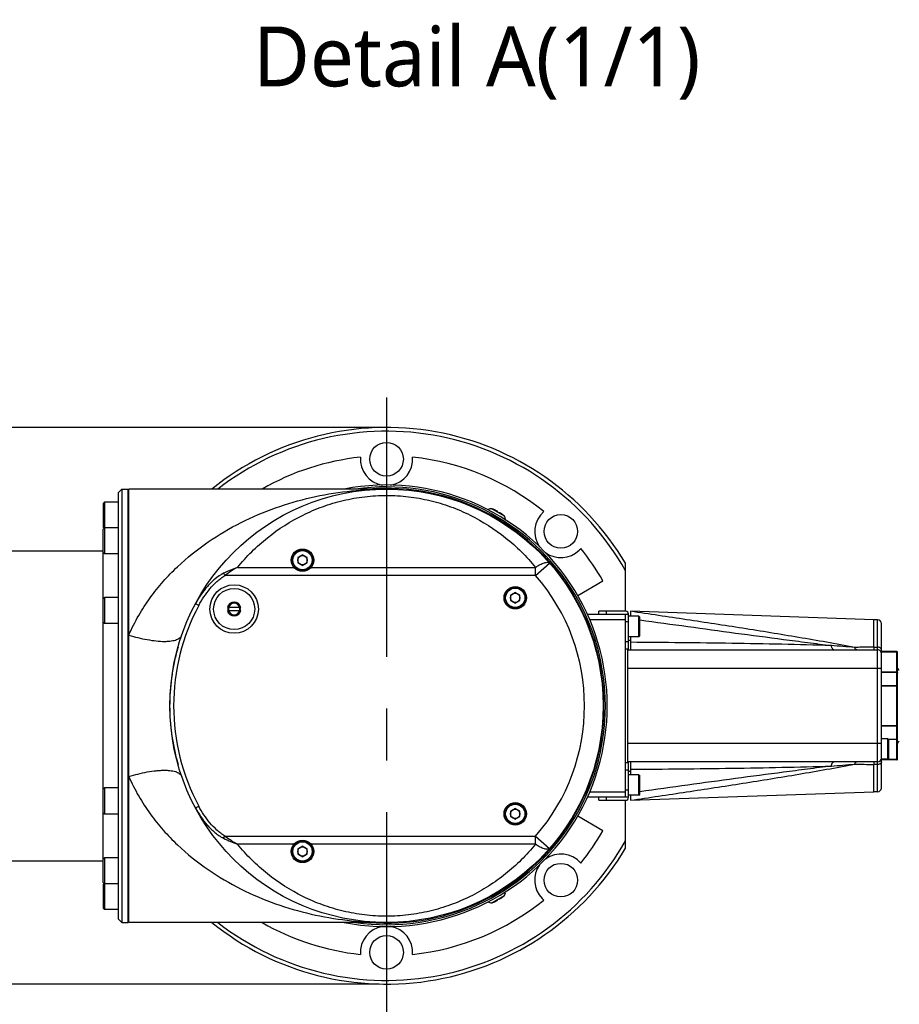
# Model space of a CAD drawing. Header units: millimetres. Extents: x 20 to 4180, y 42 to 2950.
# Tile 30 of 128: x 1380 to 1675, y 1825 to 2155. Entities that reach past the tile are written whole.
import ezdxf

# ---------------------------------------------------------------- set-up
doc = ezdxf.new("R2010")
doc.units = ezdxf.units.MM
doc.header["$LTSCALE"] = 231.275
doc.linetypes.add('CENTER', pattern=[0.6, 0.375, -0.075, 0.075, -0.075])
doc.layers.get('0').update_dxf_attribs({"linetype": 'CONTINUOUS'})
for name, color, linetype in [('BASE_ASM_PBL7', 7, 'CONTINUOUS'), ('DEFAULT_1', 7, 'CENTER'), ('MIDDLE_ASM_PBL18', 7, 'CONTINUOUS'), ('TOP_VIEW_VBL6', 7, 'CONTINUOUS')]:
    doc.layers.add(name, color=color, linetype=linetype)
doc.styles.get("Standard").update_dxf_attribs({"font": 'malgun.ttf'})
doc.dimstyles.new('DIMSTYLE_2', dxfattribs={"dimtxt": 20, "dimasz": 7.5, "dimexe": 1, "dimexo": 0.5, "dimgap": 1, "dimtad": 1, "dimlfac": 0.8, "dimdsep": 46, "dimtxsty": 'Standard', "dimblk": '_FILLED', "dimblk1": '_FILLED', "dimblk2": '_FILLED', "dimcen": 0.09, "dimclrt": 134, "dimazin": 2, "dimtp": 0.5, "dimtm": 0.5, "dimtfac": 1, "dimtofl": 0, "dimtmove": 0, "dimatfit": 3, "dimldrblk": '_FILLED', "dimfxl": 1, "dimtolj": 1, "dimarcsym": 0})

# ---------------------------------------------------------------- blocks, each defined once
blk = doc.blocks.new('_FILLED')
at = {"color": 0, "linetype": 'ByBlock'}
blk.add_solid([(0, 0), (-1, 0.2), (-1, -0.2)], dxfattribs=at)
blk = doc.blocks.new('*D25')
at = {"color": 134, "transparency": 16777216}
for p, q in [((1627.77, 2045.02), (848.72, 2045.02)), ((853.72, 2045.02), (853.72, 1951.9)), ((853.72, 1858.77), (853.72, 1951.9)), ((1627.77, 1858.77), (848.72, 1858.77))]:
    blk.add_line(p, q, dxfattribs=at)
at = {"color": 134, "transparency": 16777216, "xscale": 7.5, "yscale": 7.5, "zscale": 7.5}
for p, rotation in [((853.72, 2045.02), 90), ((853.72, 1858.77), 270)]:
    blk.add_blockref('_FILLED', p, dxfattribs=dict(at, rotation=rotation))
at = {"color": 134, "transparency": 16777216, "insert": (828.72, 1951.9), "char_height": 20, "width": 46, "attachment_point": 2, "rotation": 90, "line_spacing_factor": 0.9}
blk.add_mtext('149', dxfattribs=at)
blk = doc.blocks.new('MIDDLE_ASM_PBL18', base_point=(1489.25, 1951.9))
at = {"layer": 'MIDDLE_ASM_PBL18', "color": 7}
for p, q in [((1275.72, 2024.4), (1310.27, 2024.4)), ((1310.27, 1974.03), (1310.27, 2024.4)), ((1310.52, 2024.4), (1310.52, 1973.04)), ((1310.52, 2024.4), (1312.65, 2024.4)), ((1312.65, 1960.53), (1312.65, 2024.4)), ((1313.9, 2023.15), (1312.65, 2024.4)), ((1313.9, 1880.65), (1313.9, 2023.15)), ((1541.65, 2024.4), (1540.4, 2023.15)), ((1540.4, 2023.15), (1540.4, 1880.65)), ((1541.65, 2024.4), (1543.77, 2024.4)), ((1541.65, 2024.4), (1541.65, 1879.4)), ((1543.77, 1879.4), (1543.77, 2024.4)), ((1630.27, 2024.4), (1544.02, 2024.4)), ((1544.02, 1879.4), (1544.02, 2024.4)), ((1629.22, 2024.39), (1629.24, 2024.39)), ((1629.22, 2024.39), (1629.24, 2024.39)), ((1310.27, 2021.9), (1310.52, 2021.9)), ((1313.9, 2020.02), (1318.46, 2020.02)), ((1318.46, 2002.73), (1318.46, 2020.02)), ((1318.9, 2019.59), (1318.46, 2020.02)), ((1318.9, 2011.71), (1318.9, 2019.59)), ((1535.4, 2019.59), (1535.84, 2020.02)), ((1535.4, 2019.59), (1535.4, 2011.71)), ((1540.4, 2020.02), (1535.84, 2020.02)), ((1535.84, 2020.02), (1535.84, 2002.73)), ((1543.77, 2021.9), (1544.02, 2021.9)), ((1313.9, 2011.48), (1318.46, 2011.48)), ((1318.9, 2011.04), (1318.46, 2011.48)), ((1318.9, 2011.71), (1318.57, 2011.38)), ((1318.9, 1892.75), (1318.9, 2011.04)), ((1535.4, 2011.71), (1535.73, 2011.38)), ((1535.4, 2011.04), (1535.84, 2011.48)), ((1535.4, 1892.75), (1535.4, 2011.04)), ((1540.4, 2011.48), (1535.84, 2011.48)), ((1318.9, 2003.17), (1318.46, 2002.73)), ((1318.9, 2003.77), (1535.4, 2003.77)), ((1535.4, 2003.17), (1535.84, 2002.73)), ((1313.9, 2002.73), (1318.46, 2002.73)), ((1540.4, 2002.73), (1535.84, 2002.73)), ((1602.15, 2002.42), (1600.59, 2001.51)), ((1600.59, 2001.51), (1600.59, 1999.71)), ((1600.59, 1999.71), (1602.15, 1998.81)), ((1603.71, 2001.51), (1602.15, 2002.42)), ((1602.15, 1998.81), (1603.71, 1999.71)), ((1603.71, 1999.71), (1603.71, 2001.51)), ((1580.38, 1998.21), (1599.27, 1998.21)), ((1605.03, 1998.21), (1680.16, 1998.21)), ((1680.16, 1995.49), (1684.87, 1999.6)), ((1680.16, 1995.49), (1680.16, 1998.21)), ((1680.16, 1995.49), (1576.19, 1995.49)), ((1673.36, 1989.86), (1671.8, 1988.96)), ((1674.93, 1988.96), (1673.36, 1989.86)), ((1313.9, 1988.15), (1318.46, 1988.15)), ((1318.46, 1979.4), (1318.46, 1988.15)), ((1318.9, 1987.71), (1318.46, 1988.15)), ((1535.4, 1987.71), (1535.84, 1988.15)), ((1540.4, 1988.15), (1535.84, 1988.15)), ((1535.84, 1988.15), (1535.84, 1979.4)), ((1671.8, 1988.96), (1671.8, 1987.15)), ((1671.8, 1987.15), (1673.36, 1986.25)), ((1673.36, 1986.25), (1674.93, 1987.15)), ((1674.93, 1987.15), (1674.93, 1988.96)), ((1567.43, 1985.48), (1566.33, 1986.07)), ((1581.53, 1984.77), (1577.02, 1984.77)), ((1577.02, 1983.77), (1581.53, 1983.77)), ((1313.9, 1979.4), (1318.46, 1979.4)), ((1318.9, 1979.84), (1318.46, 1979.4)), ((1535.4, 1979.84), (1535.84, 1979.4)), ((1540.4, 1979.4), (1535.84, 1979.4)), ((1313.9, 1956.27), (1318.46, 1956.27)), ((1318.46, 1947.52), (1318.46, 1956.27)), ((1318.9, 1955.84), (1318.46, 1956.27)), ((1313.9, 1947.52), (1318.46, 1947.52)), ((1318.9, 1947.96), (1318.46, 1947.52)), ((1312.65, 1879.4), (1312.65, 1943.27)), ((1310.52, 1930.75), (1310.52, 1879.4)), ((1310.27, 1929.77), (1310.27, 1879.4)), ((1313.9, 1924.4), (1318.46, 1924.4)), ((1318.46, 1915.65), (1318.46, 1924.4)), ((1318.9, 1923.96), (1318.46, 1924.4)), ((1535.4, 1923.96), (1535.84, 1924.4)), ((1540.4, 1924.4), (1535.84, 1924.4)), ((1535.84, 1924.4), (1535.84, 1915.65)), ((1566.33, 1917.73), (1567.43, 1918.32)), ((1673.36, 1917.55), (1671.8, 1916.64)), ((1674.93, 1916.64), (1673.36, 1917.55)), ((1313.9, 1915.65), (1318.46, 1915.65)), ((1318.9, 1916.09), (1318.46, 1915.65)), ((1535.4, 1916.09), (1535.84, 1915.65)), ((1540.4, 1915.65), (1535.84, 1915.65)), ((1671.8, 1916.64), (1671.8, 1914.84)), ((1671.8, 1914.84), (1673.36, 1913.94)), ((1673.36, 1913.94), (1674.93, 1914.84)), ((1674.93, 1914.84), (1674.93, 1916.64)), ((1575.75, 1907.57), (1576.19, 1908.31)), ((1576.19, 1908.31), (1680.16, 1908.31)), ((1680.16, 1908.31), (1684.87, 1904.2)), ((1680.16, 1905.58), (1680.16, 1908.31)), ((1599.27, 1905.58), (1580.38, 1905.58)), ((1602.15, 1904.99), (1600.59, 1904.09)), ((1603.71, 1904.09), (1602.15, 1904.99)), ((1680.16, 1905.58), (1605.03, 1905.58)), ((1313.9, 1901.06), (1318.46, 1901.06)), ((1318.9, 1900.63), (1318.46, 1901.06)), ((1318.46, 1883.77), (1318.46, 1901.06)), ((1535.4, 1900.63), (1535.84, 1901.06)), ((1540.4, 1901.06), (1535.84, 1901.06)), ((1535.84, 1901.06), (1535.84, 1883.77)), ((1600.59, 1904.09), (1600.59, 1902.28)), ((1600.59, 1902.28), (1602.15, 1901.38)), ((1602.15, 1901.38), (1603.71, 1902.28)), ((1603.71, 1902.28), (1603.71, 1904.09)), ((1318.9, 1900.02), (1535.4, 1900.02)), ((1313.9, 1892.31), (1318.46, 1892.31)), ((1318.9, 1892.75), (1318.46, 1892.31)), ((1318.9, 1892.09), (1318.57, 1892.42)), ((1318.9, 1884.21), (1318.9, 1892.09)), ((1535.4, 1892.75), (1535.84, 1892.31)), ((1535.4, 1892.09), (1535.73, 1892.42)), ((1535.4, 1892.09), (1535.4, 1884.21)), ((1540.4, 1892.31), (1535.84, 1892.31)), ((1310.27, 1881.9), (1310.52, 1881.9)), ((1313.9, 1883.77), (1318.46, 1883.77)), ((1318.9, 1884.21), (1318.46, 1883.77)), ((1535.4, 1884.21), (1535.84, 1883.77)), ((1540.4, 1883.77), (1535.84, 1883.77)), ((1543.77, 1881.9), (1544.02, 1881.9)), ((1275.72, 1879.4), (1310.27, 1879.4)), ((1310.52, 1879.4), (1312.65, 1879.4)), ((1313.9, 1880.65), (1312.65, 1879.4)), ((1541.65, 1879.4), (1540.4, 1880.65)), ((1541.65, 1879.4), (1543.77, 1879.4)), ((1630.27, 1879.4), (1544.02, 1879.4))]:
    blk.add_line(p, q, dxfattribs=at)
for centre, radius in [((1630.27, 1951.9), 72.5), ((1602.15, 2000.61), 3.75), ((1602.15, 2000.61), 3.44), ((1602.15, 2000.61), 3.22), ((1602.15, 2000.61), 1.56), ((1579.27, 1984.27), 8.12), ((1579.27, 1984.27), 6.88), ((1673.36, 1988.05), 3.75), ((1673.36, 1988.05), 3.44), ((1673.36, 1988.05), 3.22), ((1673.36, 1988.05), 1.56), ((1673.36, 1915.74), 3.75), ((1673.36, 1915.74), 3.44), ((1673.36, 1915.74), 3.22), ((1673.36, 1915.74), 1.56), ((1602.15, 1903.18), 3.75), ((1602.15, 1903.18), 3.44), ((1602.15, 1903.18), 3.22), ((1602.15, 1903.18), 1.56)]:
    blk.add_circle(centre, radius, dxfattribs=at)
for centre, radius, start, end in [((1236.41, 1837.13), 185.91, 71.0542, 74.7464), ((1601.3, 1961.38), 42.36, 119.5983, 126.371), ((1630.27, 1951.9), 66.25, 318.8565, 41.1435), ((1579.27, 1984.27), 2.31, 12.4869, 167.5131), ((1630.27, 1951.9), 71.25, 151.8799, 208.1201), ((1579.27, 1984.27), 2.31, 192.4869, 347.5131), ((1579.27, 1984.27), 2.12, 166.3898, 193.6102), ((1579.27, 1984.27), 1.94, 14.9552, 165.0448), ((1579.27, 1984.27), 1.88, 164.534, 195.466), ((1579.27, 1984.27), 1.94, 194.9552, 345.0448), ((1579.27, 1984.27), 1.88, 344.534, 15.466), ((1579.27, 1984.27), 2.12, 346.3898, 13.6102), ((1638.03, 1954.15), 80.57, 194.2649, 194.5524), ((1641.17, 1954.97), 83.82, 194.5585, 195.7373), ((1594.43, 1944.84), 41.7, 243.3844, 250.3163), ((1601.47, 1942.68), 42.67, 233.6545, 240.3776), ((1235.2, 2070.62), 190.05, 285.2957, 288.9056)]:
    blk.add_arc(centre, radius, start, end, dxfattribs=at)
for points, knots in [([(1544.02, 1975.57), (1545, 1977.8), (1547.17, 1982.11), (1551.07, 1988.1), (1555.44, 1993.54), (1561.69, 2000.01), (1570.26, 2006.9), (1581.39, 2013.43), (1593, 2018.34), (1604.92, 2021.78), (1617.02, 2023.85), (1625.16, 2024.36), (1629.22, 2024.39)], [0, 0, 0, 0, 0.070629, 0.13949, 0.206689, 0.272398, 0.399998, 0.523806, 0.644933, 0.764236, 0.882397, 1, 1, 1, 1]), ([(1580.38, 1998.21), (1583.37, 2001.85), (1590.11, 2008.53), (1600.12, 2014.92), (1608.84, 2018.65), (1615.76, 2020.72), (1622.96, 2022), (1630.3, 2022.43), (1637.62, 2022), (1644.79, 2020.72), (1651.7, 2018.65), (1660.44, 2014.91), (1670.44, 2008.52), (1677.18, 2001.84), (1680.16, 1998.21)], [0, 0, 0, 0, 0.123588, 0.24686, 0.308877, 0.371999, 0.435909, 0.500226, 0.564525, 0.627838, 0.691009, 0.753282, 0.876579, 1, 1, 1, 1]), ([(1296.77, 2012.97), (1296.29, 2012.75), (1294.36, 2011.91), (1292.38, 2011.17), (1290.89, 2010.7)], [0, 0, 0, 0, 0.253049, 1, 1, 1, 1]), ([(1310.27, 2005.99), (1308.32, 2007.53), (1303.95, 2010.21), (1299.23, 2012.13), (1296.77, 2012.97)], [0, 0, 0, 0, 0.489133, 1, 1, 1, 1]), ([(1680.16, 1998.21), (1680.41, 1998.38), (1680.9, 1998.71), (1681.65, 1999.15), (1682.38, 1999.5), (1683.06, 1999.75), (1683.66, 1999.89), (1684.18, 1999.92), (1684.59, 1999.83), (1684.8, 1999.68), (1684.87, 1999.6)], [0, 0, 0, 0, 0.173115, 0.341767, 0.499602, 0.640752, 0.760667, 0.858262, 0.935606, 1, 1, 1, 1]), ([(1580.38, 1998.21), (1579.99, 1998.07), (1579.21, 1997.77), (1577.65, 1997.14), (1576.5, 1996.61), (1575.75, 1996.23)], [0, 0, 0, 0, 0.248539, 0.498522, 1, 1, 1, 1]), ([(1575.75, 1996.23), (1574.71, 1995.7), (1573.24, 1994.7), (1571.51, 1993.13), (1569.89, 1991.43), (1568.09, 1989.11), (1566.88, 1987.1), (1566.33, 1986.07)], [0, 0, 0, 0, 0.2497, 0.374756, 0.499827, 0.749875, 1, 1, 1, 1]), ([(1567.43, 1985.48), (1567.96, 1986.47), (1569.11, 1988.4), (1571.12, 1991.1), (1573.05, 1993.13), (1574.77, 1994.57), (1575.7, 1995.2), (1576.19, 1995.49)], [0, 0, 0, 0, 0.250136, 0.500056, 0.75006, 0.874594, 1, 1, 1, 1]), ([(1575.75, 1996.23), (1575.78, 1996.18), (1575.92, 1995.93), (1576.07, 1995.68), (1576.19, 1995.49)], [0, 0, 0, 0, 0.216551, 1, 1, 1, 1]), ([(1544.02, 1975.57), (1545.03, 1975.26), (1547.07, 1974.68), (1550.14, 1974.02), (1553.1, 1973.58), (1555.43, 1973.43), (1557.11, 1973.48), (1558.2, 1973.59), (1559.15, 1973.77), (1559.96, 1974.01), (1560.63, 1974.32), (1561.15, 1974.68), (1561.53, 1975.1), (1561.69, 1975.41), (1561.75, 1975.57)], [0, 0, 0, 0, 0.170006, 0.340805, 0.503921, 0.650757, 0.715815, 0.774469, 0.826386, 0.871629, 0.910564, 0.944043, 0.973307, 1, 1, 1, 1]), ([(1560.49, 1971.56), (1560.06, 1970.05), (1559.3, 1967), (1558.14, 1960.83), (1557.48, 1952.97), (1557.9, 1945.1), (1558.87, 1938.88), (1559.55, 1935.82), (1559.94, 1934.3)], [0, 0, 0, 0, 0.124747, 0.2497, 0.499874, 0.750116, 0.875152, 1, 1, 1, 1]), ([(1544.02, 1928.23), (1545.03, 1928.54), (1547.08, 1929.11), (1550.14, 1929.78), (1552.66, 1930.15), (1554.58, 1930.31), (1555.9, 1930.35), (1557.11, 1930.31), (1558.19, 1930.21), (1559.15, 1930.03), (1559.96, 1929.79), (1560.63, 1929.48), (1561.15, 1929.11), (1561.53, 1928.7), (1561.69, 1928.39), (1561.75, 1928.23)], [0, 0, 0, 0, 0.170123, 0.340804, 0.503869, 0.579882, 0.650795, 0.715731, 0.774307, 0.826311, 0.871647, 0.910549, 0.943985, 0.973283, 1, 1, 1, 1]), ([(1544.02, 1928.23), (1545, 1925.99), (1547.17, 1921.69), (1551.07, 1915.69), (1555.44, 1910.25), (1561.69, 1903.78), (1570.26, 1896.89), (1581.39, 1890.37), (1593, 1885.46), (1604.92, 1882.02), (1617.02, 1879.95), (1625.16, 1879.44), (1629.22, 1879.4)], [0, 0, 0, 0, 0.070629, 0.13949, 0.206689, 0.272398, 0.399998, 0.523806, 0.644933, 0.764236, 0.882397, 1, 1, 1, 1]), ([(1566.33, 1917.73), (1566.88, 1916.7), (1568.07, 1914.72), (1570.21, 1911.95), (1572.29, 1909.88), (1574.18, 1908.45), (1575.21, 1907.84), (1575.75, 1907.57)], [0, 0, 0, 0, 0.247609, 0.49461, 0.744633, 0.87176, 1, 1, 1, 1]), ([(1576.19, 1908.31), (1575.7, 1908.6), (1574.76, 1909.23), (1573.04, 1910.68), (1571.11, 1912.71), (1569.1, 1915.41), (1567.96, 1917.33), (1567.43, 1918.32)], [0, 0, 0, 0, 0.12604, 0.252115, 0.50196, 0.750204, 1, 1, 1, 1]), ([(1680.16, 1905.58), (1678.66, 1903.75), (1675.47, 1900.26), (1670.18, 1895.56), (1664.44, 1891.44), (1659.31, 1888.54), (1655.01, 1886.56), (1650.57, 1884.81), (1644.79, 1883.07), (1637.59, 1881.79), (1630.25, 1881.36), (1622.93, 1881.8), (1615.75, 1883.08), (1608.84, 1885.15), (1600.11, 1888.88), (1590.11, 1895.28), (1583.37, 1901.95), (1580.38, 1905.58)], [0, 0, 0, 0, 0.062278, 0.123706, 0.18521, 0.247117, 0.278059, 0.309134, 0.372236, 0.43612, 0.500413, 0.564688, 0.627977, 0.691123, 0.753375, 0.876624, 1, 1, 1, 1]), ([(1684.87, 1904.2), (1684.8, 1904.11), (1684.59, 1903.97), (1684.18, 1903.88), (1683.66, 1903.9), (1683.06, 1904.04), (1682.38, 1904.3), (1681.65, 1904.65), (1680.9, 1905.08), (1680.41, 1905.41), (1680.16, 1905.58)], [0, 0, 0, 0, 0.064394, 0.141739, 0.239333, 0.359248, 0.500399, 0.658233, 0.826885, 1, 1, 1, 1]), ([(1296.77, 1890.83), (1299.23, 1891.67), (1303.96, 1893.58), (1308.33, 1896.26), (1310.27, 1897.81)], [0, 0, 0, 0, 0.510888, 1, 1, 1, 1]), ([(1296.77, 1890.83), (1296.29, 1891.05), (1294.36, 1891.89), (1292.38, 1892.62), (1290.89, 1893.1)], [0, 0, 0, 0, 0.253049, 1, 1, 1, 1])]:
    blk.add_open_spline(points, degree=3, knots=knots, dxfattribs=at)
blk = doc.blocks.new('BASE_ASM_PBL7', base_point=(1331.56, 1951.898))
at = {"layer": 'BASE_ASM_PBL7', "color": 7}
for p, q in [((1665.677, 2017.72), (1665.477, 2017.771)), ((1669.72, 2015.322), (1665.477, 2017.771)), ((1665.677, 2017.72), (1665.671, 2017.709)), ((1667.332, 2017.003), (1667.223, 2016.813)), ((1668.017, 2016.355), (1668.126, 2016.545)), ((1669.568, 2015.459), (1669.575, 2015.47)), ((1694.725, 2003.976), (1695.251, 2004.538)), ((1710.273, 1983.523), (1710.273, 1999.566)), ((1694.248, 1988.834), (1702.695, 1993.71)), ((1710.273, 1983.523), (1701.273, 1983.523)), ((1701.273, 1982.523), (1701.273, 1983.523)), ((1703.773, 1983.523), (1703.773, 1982.523)), ((1711.898, 1983.524), (1711.898, 1981.835)), ((1793.398, 1980.648), (1711.948, 1983.524)), ((1697.562, 1982.523), (1711.273, 1982.523)), ((1697.562, 1982.523), (1697.562, 1982.389)), ((1710.273, 1980.648), (1698.323, 1980.648)), ((1710.273, 1921.273), (1710.273, 1982.523)), ((1711.273, 1980.023), (1710.273, 1980.023)), ((1711.273, 1970.898), (1711.273, 1982.523)), ((1714.711, 1981.835), (1711.273, 1981.835)), ((1714.711, 1981.835), (1715.023, 1981.523)), ((1714.711, 1974.96), (1714.711, 1981.835)), ((1715.023, 1975.273), (1715.023, 1981.523)), ((1794.648, 1980.648), (1793.398, 1980.648)), ((1793.398, 1971.516), (1793.398, 1980.648)), ((1794.648, 1923.148), (1794.648, 1980.648)), ((1795.898, 1924.398), (1795.898, 1979.398)), ((1710.273, 1973.398), (1711.273, 1973.398)), ((1714.711, 1974.96), (1711.273, 1974.96)), ((1711.898, 1973.74), (1711.498, 1973.748)), ((1711.898, 1974.96), (1711.898, 1970.648)), ((1714.711, 1974.96), (1715.023, 1975.273)), ((1711.273, 1970.898), (1710.273, 1970.898)), ((1710.898, 1970.648), (1794.648, 1970.648)), ((1710.898, 1970.648), (1710.898, 1933.148)), ((1793.398, 1971.516), (1794.648, 1971.516)), ((1801.023, 1970.023), (1795.898, 1970.023)), ((1795.898, 1969.98), (1801.023, 1969.98)), ((1801.023, 1969.826), (1795.898, 1969.826)), ((1801.023, 1969.795), (1795.898, 1969.795)), ((1800.145, 1969.98), (1801.148, 1969.989)), ((1801.023, 1933.773), (1801.023, 1969.98)), ((1801.148, 1969.946), (1801.148, 1969.989)), ((1801.273, 1934.023), (1801.273, 1969.773)), ((1795.898, 1964.398), (1710.898, 1964.398)), ((1795.898, 1963.228), (1801.023, 1963.228)), ((1795.898, 1963.167), (1801.023, 1963.167)), ((1801.023, 1958.556), (1795.898, 1958.556)), ((1801.273, 1958.465), (1795.898, 1958.465)), ((1795.898, 1945.331), (1801.273, 1945.331)), ((1795.898, 1945.239), (1801.023, 1945.239)), ((1798.086, 1940.873), (1795.898, 1940.873)), ((1798.086, 1940.873), (1798.398, 1940.56)), ((1798.086, 1933.998), (1798.086, 1940.873)), ((1801.023, 1940.628), (1798.33, 1940.628)), ((1801.023, 1940.567), (1798.391, 1940.567)), ((1798.398, 1934.31), (1798.398, 1940.56)), ((1710.898, 1939.398), (1795.898, 1939.398)), ((1798.086, 1933.998), (1795.898, 1933.998)), ((1795.898, 1933.969), (1801.023, 1933.969)), ((1801.023, 1933.773), (1795.898, 1933.773)), ((1798.086, 1933.998), (1798.398, 1934.31)), ((1798.088, 1934), (1801.023, 1934)), ((1710.273, 1932.898), (1711.273, 1932.898)), ((1794.648, 1933.148), (1710.898, 1933.148)), ((1711.273, 1921.273), (1711.273, 1932.898)), ((1711.898, 1933.148), (1711.898, 1928.835)), ((1794.648, 1932.279), (1793.398, 1932.279)), ((1793.398, 1923.148), (1793.398, 1932.279)), ((1711.273, 1930.398), (1710.273, 1930.398)), ((1714.711, 1928.835), (1711.273, 1928.835)), ((1711.498, 1930.047), (1711.898, 1930.055)), ((1714.711, 1928.835), (1715.023, 1928.523)), ((1714.711, 1921.96), (1714.711, 1928.835)), ((1715.023, 1922.273), (1715.023, 1928.523)), ((1697.562, 1921.406), (1697.562, 1921.273)), ((1711.273, 1921.273), (1697.562, 1921.273)), ((1698.323, 1923.148), (1710.273, 1923.148)), ((1701.273, 1920.273), (1701.273, 1921.273)), ((1703.773, 1921.273), (1703.773, 1920.273)), ((1710.273, 1923.773), (1711.273, 1923.773)), ((1714.711, 1921.96), (1711.273, 1921.96)), ((1711.898, 1921.96), (1711.898, 1920.273)), ((1711.968, 1920.274), (1793.398, 1923.148)), ((1714.711, 1921.96), (1715.023, 1922.273)), ((1794.648, 1923.148), (1793.398, 1923.148)), ((1701.273, 1920.273), (1710.273, 1920.273)), ((1710.273, 1904.229), (1710.273, 1920.273)), ((1711.898, 1920.273), (1711.981, 1920.286)), ((1702.695, 1910.085), (1694.248, 1914.962)), ((1665.477, 1886.024), (1669.72, 1888.474)), ((1669.575, 1888.326), (1669.568, 1888.336)), ((1665.477, 1886.024), (1665.677, 1886.076)), ((1665.671, 1886.086), (1665.677, 1886.076)), ((1667.223, 1886.982), (1667.332, 1886.792)), ((1668.126, 1887.251), (1668.017, 1887.441)), ((1682.351, 1887.446), (1682.913, 1886.92))]:
    blk.add_line(p, q, dxfattribs=at)
for centre in [(1630.273, 2034.398), (1688.609, 2010.234), (1688.609, 1893.561), (1630.273, 1869.398)]:
    blk.add_circle(centre, 5.625, dxfattribs=at)
for centre, radius, start, end in [((1630.273, 1951.898), 93.125, 30.78875, 128.86971), ((1630.273, 1951.898), 91.875, 29.45429, 127.89221), ((1630.273, 1951.898), 83.625, 95.98844, 119.8849), ((1630.273, 2034.398), 8.75, 175.61731, 260.98649), ((1630.273, 2034.398), 8.75, 279.00343, 4.38268), ((1630.273, 1951.898), 83.625, 50.98844, 84.01156), ((1630.273, 1951.898), 73.875, 258.94641, 101.05359), ((1630.273, 1951.898), 73.25, 261.82147, 98.17853), ((1630.273, 1951.898), 72.75, 265.25047, 94.74954), ((1665.18, 2016.557), 1.25, 76.25703, 133.85484), ((1663.398, 2009.272), 8.738, 67.53503, 74.92156), ((1663.398, 2009.272), 8.456, 56.89325, 63.10716), ((1663.398, 2009.272), 8.738, 45.07844, 52.46497), ((1688.609, 2010.234), 8.75, 130.61731, 215.86437), ((1663.398, 2009.272), 8.75, 43.74297, 45.0994), ((1668.817, 2014.458), 1.25, 346.07265, 43.74297), ((1688.609, 2010.234), 8.75, 233.97397, 314.33887), ((1630.273, 1951.898), 83.625, 30, 39.01156), ((1710.273, 1982.523), 1, 0, 90), ((1697.562, 1985.023), 2.5, 268.55241, 270), ((1794.648, 1979.398), 1.25, 0, 90), ((1711.523, 1974.998), 1.25, 258.45941, 268.8541), ((1712.523, 1975.978), 1.25, 234.55615, 239.98897), ((1524.675, -1302.683), 3284.603, 85.420835, 85.556363), ((1794.648, 1969.398), 1.25, 359.99999, 90), ((1801.023, 1969.729), 0.25, 359.92542, 89.92649), ((1801.023, 1969.773), 0.25, 0.00311, 59.99738), ((1801.899, 1964.523), 0.626, 180.00568, 184.25677), ((1801.898, 1964.522), 0.624, 184.25805, 209.7847), ((1801.898, 1964.523), 0.625, 209.78453, 269.9991), ((1801.899, 1939.273), 0.626, 175.71029, 179.99424), ((1801.898, 1939.273), 0.625, 90.00078, 175.70828), ((1794.648, 1934.398), 1.25, 270, 360), ((1801.023, 1934.023), 0.25, 300.00262, 359.99689), ((1502.993, 5481.274), 3560.251, 274.448884, 274.573919), ((1809.762, 3552.495), 1620.298, 269.191767, 269.421349), ((1711.523, 1928.798), 1.25, 91.1459, 101.54059), ((1712.523, 1927.817), 1.25, 120.01103, 125.44385), ((1794.648, 1924.398), 1.25, 270, 360), ((1697.562, 1918.773), 2.5, 90, 91.44759), ((1710.273, 1921.273), 1, 270, 360), ((1630.273, 1951.898), 83.625, 320.98844, 330), ((1630.273, 1951.898), 93.125, 231.13029, 329.21125), ((1630.273, 1951.898), 91.875, 232.10779, 330.54571), ((1688.609, 1893.561), 8.75, 40.61731, 126.0274), ((1688.609, 1893.561), 8.75, 144.13491, 224.33887), ((1663.398, 1894.524), 8.738, 307.53503, 314.92156), ((1663.398, 1894.524), 8.75, 314.9006, 316.25703), ((1668.817, 1889.338), 1.25, 316.25703, 13.92735), ((1630.273, 1951.898), 83.625, 275.98844, 309.01156), ((1665.18, 1887.238), 1.25, 226.14516, 283.74297), ((1663.398, 1894.524), 8.738, 285.07844, 292.46497), ((1663.398, 1894.524), 8.456, 296.89325, 303.10716), ((1630.273, 1951.898), 83.625, 240.1151, 264.01156), ((1630.273, 1869.398), 8.75, 99.00343, 184.38268), ((1630.273, 1869.398), 8.75, 355.61731, 80.98649)]:
    blk.add_arc(centre, radius, start, end, dxfattribs=at)
for points, knots in [([(1666.737, 2017.347), (1666.818, 2017.313), (1666.935, 2017.262), (1667.081, 2017.189), (1667.172, 2017.14), (1667.244, 2017.096), (1667.291, 2017.063), (1667.317, 2017.039), (1667.33, 2017.024), (1667.336, 2017.009), (1667.332, 2017.003)], [0, 0, 0, 0, 0.3776342, 0.548328, 0.6978713, 0.820543, 0.9120486, 0.945384, 0.9704934, 1, 1, 1, 1]), ([(1668.126, 2016.545), (1668.13, 2016.551), (1668.145, 2016.553), (1668.165, 2016.549), (1668.199, 2016.539), (1668.251, 2016.515), (1668.325, 2016.474), (1668.413, 2016.42), (1668.549, 2016.33), (1668.652, 2016.255), (1668.722, 2016.201)], [0, 0, 0, 0, 0.0295066, 0.054616, 0.0879514, 0.179457, 0.3021287, 0.451672, 0.6223658, 1, 1, 1, 1]), ([(1786.906, 1971.437), (1783.796, 1972.026), (1777.568, 1973.163), (1768.209, 1974.781), (1758.839, 1976.333), (1749.462, 1977.831), (1740.083, 1979.286), (1727.583, 1981.187), (1718.206, 1982.585), (1711.956, 1983.513)], [0, 0, 0, 0, 0.1250727, 0.2501787, 0.3752913, 0.5003689, 0.6253861, 0.7503358, 1, 1, 1, 1]), ([(1715.023, 1980.661), (1720.37, 1979.911), (1731.064, 1978.426), (1747.105, 1976.246), (1760.47, 1974.474), (1771.154, 1973.081), (1776.493, 1972.391), (1779.161, 1972.046)], [0, 0, 0, 0, 0.2503008, 0.5004928, 0.7504626, 0.8753034, 1, 1, 1, 1]), ([(1779.16, 1972.046), (1773.637, 1972.219), (1762.515, 1972.507), (1745.755, 1972.802), (1728.858, 1973.008), (1717.56, 1973.105), (1711.898, 1973.148)], [0, 0, 0, 0, 0.2464488, 0.4961152, 0.7475272, 1, 1, 1, 1]), ([(1779.955, 1970.648), (1779.913, 1970.648), (1779.823, 1970.667), (1779.699, 1970.745), (1779.583, 1970.868), (1779.474, 1971.033), (1779.376, 1971.238), (1779.253, 1971.575), (1779.19, 1971.852), (1779.158, 1972.046)], [0, 0, 0, 0, 0.0740487, 0.1568479, 0.2544707, 0.3695711, 0.5029941, 0.6537305, 1, 1, 1, 1]), ([(1787.675, 1970.648), (1787.639, 1970.648), (1787.565, 1970.657), (1787.414, 1970.713), (1787.233, 1970.858), (1787.049, 1971.113), (1786.951, 1971.32), (1786.905, 1971.435)], [0, 0, 0, 0, 0.0934408, 0.1911543, 0.4119614, 0.6803988, 1, 1, 1, 1]), ([(1793.398, 1971.516), (1792.853, 1971.51), (1791.496, 1971.496), (1789.333, 1971.47), (1787.713, 1971.449), (1786.906, 1971.437)], [0, 0, 0, 0, 0.2515904, 0.6270559, 1, 1, 1, 1]), ([(1793.398, 1971.516), (1793.398, 1971.482), (1793.397, 1971.416), (1793.398, 1971.292), (1793.398, 1971.151), (1793.396, 1971.002), (1793.397, 1970.894), (1793.398, 1970.82), (1793.399, 1970.775), (1793.4, 1970.737), (1793.4, 1970.706), (1793.4, 1970.681), (1793.4, 1970.665), (1793.399, 1970.656), (1793.399, 1970.652), (1793.399, 1970.649), (1793.398, 1970.648), (1793.398, 1970.648)], [0, 0, 0, 0, 0.1173229, 0.2282907, 0.4293297, 0.6015264, 0.7440589, 0.8038303, 0.8557585, 0.899764, 0.9357906, 0.9638073, 0.9838094, 0.9908208, 0.995832, 0.998838, 1, 1, 1, 1]), ([(1795.898, 1970.663), (1795.898, 1970.719), (1795.881, 1970.834), (1795.807, 1970.997), (1795.689, 1971.145), (1795.472, 1971.323), (1795.12, 1971.476), (1794.809, 1971.516), (1794.648, 1971.516)], [0, 0, 0, 0, 0.1012124, 0.2066261, 0.3193918, 0.4410957, 0.7093967, 1, 1, 1, 1]), ([(1801.273, 1969.579), (1801.273, 1969.611), (1801.26, 1969.676), (1801.204, 1969.758), (1801.121, 1969.813), (1801.056, 1969.826), (1801.023, 1969.826)], [0, 0, 0, 0, 0.2487395, 0.4982192, 0.7487421, 1, 1, 1, 1]), ([(1801.273, 1969.579), (1801.273, 1969.607), (1801.259, 1969.666), (1801.202, 1969.738), (1801.12, 1969.785), (1801.056, 1969.795), (1801.023, 1969.795)], [0, 0, 0, 0, 0.2332392, 0.4766454, 0.7337156, 1, 1, 1, 1]), ([(1801.023, 1963.228), (1801.056, 1963.228), (1801.12, 1963.218), (1801.202, 1963.171), (1801.259, 1963.099), (1801.273, 1963.04), (1801.273, 1963.012)], [0, 0, 0, 0, 0.2662913, 0.5233571, 0.7667633, 1, 1, 1, 1]), ([(1801.023, 1963.167), (1801.055, 1963.167), (1801.117, 1963.16), (1801.198, 1963.128), (1801.257, 1963.079), (1801.273, 1963.033), (1801.273, 1963.012)], [0, 0, 0, 0, 0.3005831, 0.5744351, 0.8052586, 1, 1, 1, 1]), ([(1801.023, 1958.557), (1801.055, 1958.557), (1801.115, 1958.552), (1801.185, 1958.537), (1801.23, 1958.517), (1801.258, 1958.499), (1801.273, 1958.478), (1801.273, 1958.465)], [0, 0, 0, 0, 0.3407146, 0.6373833, 0.7584072, 0.8580036, 1, 1, 1, 1]), ([(1801.023, 1945.239), (1801.055, 1945.239), (1801.115, 1945.243), (1801.185, 1945.259), (1801.23, 1945.278), (1801.258, 1945.296), (1801.273, 1945.317), (1801.273, 1945.331)], [0, 0, 0, 0, 0.3407603, 0.6374284, 0.7584341, 0.8580174, 1, 1, 1, 1]), ([(1801.023, 1940.628), (1801.055, 1940.628), (1801.117, 1940.635), (1801.198, 1940.667), (1801.257, 1940.717), (1801.273, 1940.763), (1801.273, 1940.784)], [0, 0, 0, 0, 0.3005423, 0.5743915, 0.8052418, 1, 1, 1, 1]), ([(1801.273, 1940.784), (1801.273, 1940.755), (1801.259, 1940.697), (1801.202, 1940.625), (1801.12, 1940.578), (1801.056, 1940.567), (1801.023, 1940.567)], [0, 0, 0, 0, 0.2332175, 0.4765998, 0.733672, 1, 1, 1, 1]), ([(1801.023, 1934), (1801.056, 1934), (1801.12, 1934.011), (1801.202, 1934.058), (1801.259, 1934.13), (1801.273, 1934.188), (1801.273, 1934.217)], [0, 0, 0, 0, 0.2662913, 0.5233571, 0.7667633, 1, 1, 1, 1]), ([(1801.023, 1933.969), (1801.056, 1933.969), (1801.121, 1933.982), (1801.204, 1934.037), (1801.26, 1934.119), (1801.273, 1934.184), (1801.273, 1934.217)], [0, 0, 0, 0, 0.2512579, 0.5017808, 0.7512605, 1, 1, 1, 1]), ([(1711.898, 1930.648), (1717.559, 1930.69), (1728.858, 1930.787), (1745.754, 1930.993), (1762.515, 1931.288), (1773.636, 1931.576), (1779.16, 1931.749)], [0, 0, 0, 0, 0.2524688, 0.5038751, 0.7535319, 1, 1, 1, 1]), ([(1711.981, 1920.286), (1718.228, 1921.213), (1727.602, 1922.611), (1740.098, 1924.511), (1749.474, 1925.966), (1758.848, 1927.464), (1768.215, 1929.015), (1777.571, 1930.633), (1783.797, 1931.77), (1786.906, 1932.358)], [0, 0, 0, 0, 0.2496647, 0.3746144, 0.4996317, 0.6247093, 0.7498218, 0.8749275, 1, 1, 1, 1]), ([(1779.161, 1931.749), (1776.493, 1931.404), (1771.154, 1930.714), (1760.47, 1929.321), (1747.105, 1927.55), (1731.064, 1925.37), (1720.37, 1923.884), (1715.023, 1923.134)], [0, 0, 0, 0, 0.1246966, 0.2495374, 0.4995072, 0.7496992, 1, 1, 1, 1]), ([(1779.158, 1931.749), (1779.191, 1931.943), (1779.253, 1932.22), (1779.376, 1932.558), (1779.474, 1932.763), (1779.583, 1932.928), (1779.699, 1933.051), (1779.823, 1933.129), (1779.913, 1933.148), (1779.955, 1933.148)], [0, 0, 0, 0, 0.3462976, 0.4970406, 0.630467, 0.7455701, 0.8431925, 0.9259812, 1, 1, 1, 1]), ([(1786.905, 1932.36), (1786.951, 1932.475), (1787.049, 1932.682), (1787.233, 1932.938), (1787.414, 1933.082), (1787.565, 1933.139), (1787.639, 1933.148), (1787.675, 1933.148)], [0, 0, 0, 0, 0.3195998, 0.5880364, 0.8088437, 0.9065579, 1, 1, 1, 1]), ([(1793.398, 1933.148), (1793.4, 1933.148), (1793.402, 1933.141), (1793.4, 1933.132), (1793.399, 1933.114), (1793.397, 1933.09), (1793.396, 1933.058), (1793.396, 1933.003), (1793.398, 1932.917), (1793.399, 1932.793), (1793.397, 1932.644), (1793.397, 1932.504), (1793.397, 1932.38), (1793.398, 1932.313), (1793.398, 1932.28)], [0, 0, 0, 0, 0.0048187, 0.0167842, 0.0369256, 0.0652011, 0.1014036, 0.1453991, 0.2565734, 0.3986225, 0.5710127, 0.7720882, 0.8828593, 1, 1, 1, 1]), ([(1795.898, 1933.132), (1795.898, 1933.076), (1795.881, 1932.961), (1795.807, 1932.798), (1795.689, 1932.65), (1795.472, 1932.473), (1795.12, 1932.32), (1794.809, 1932.279), (1794.648, 1932.279)], [0, 0, 0, 0, 0.1012123, 0.206626, 0.3193917, 0.4410956, 0.7093967, 1, 1, 1, 1]), ([(1667.332, 1886.792), (1667.336, 1886.786), (1667.33, 1886.772), (1667.317, 1886.757), (1667.291, 1886.733), (1667.244, 1886.7), (1667.172, 1886.655), (1667.081, 1886.606), (1666.935, 1886.534), (1666.818, 1886.482), (1666.737, 1886.449)], [0, 0, 0, 0, 0.0295066, 0.054616, 0.0879514, 0.179457, 0.3021287, 0.451672, 0.6223658, 1, 1, 1, 1]), ([(1668.722, 1887.595), (1668.652, 1887.541), (1668.549, 1887.465), (1668.413, 1887.375), (1668.325, 1887.321), (1668.251, 1887.281), (1668.199, 1887.256), (1668.165, 1887.246), (1668.145, 1887.242), (1668.13, 1887.245), (1668.126, 1887.251)], [0, 0, 0, 0, 0.3776342, 0.548328, 0.6978713, 0.820543, 0.9120486, 0.945384, 0.9704934, 1, 1, 1, 1])]:
    blk.add_open_spline(points, degree=3, knots=knots, dxfattribs=at)
for points in [[(1801.023, 1970.023), (1801.066, 1970.023), (1801.111, 1970.011), (1801.148, 1969.989)], [(1801.023, 1933.773), (1801.066, 1933.773), (1801.111, 1933.785), (1801.148, 1933.806)]]:
    blk.add_open_spline(points, degree=3, dxfattribs=at)
at = {"layer": 'BASE_ASM_PBL7', "color": 134}
dim = blk.add_linear_dim(base=(853.722, 1858.773), p1=(1628.273, 2045.023), p2=(1628.273, 1858.773), angle=270, dimstyle='DIMSTYLE_2', dxfattribs=at)
dim.commit()
dim.dimension.update_dxf_attribs({"geometry": '*D25', "text_midpoint": (853.722, 1952.345), "dimtype": 160})
blk = doc.blocks.new('TOP_VIEW_VBL6', base_point=(1331.56, 1951.9))
at = {"layer": 'BASE_ASM_PBL7'}
blk.add_blockref('BASE_ASM_PBL7', (1331.56, 1951.9), dxfattribs=at)
at = {"layer": 'MIDDLE_ASM_PBL18'}
blk.add_blockref('MIDDLE_ASM_PBL18', (1489.25, 1951.9), dxfattribs=at)

msp = doc.modelspace()

# ---------------------------------------------------------------- linework, layer by layer
at = {"layer": 'DEFAULT_1', "color": 1}
msp.add_line((1503.125, 2028.125), (1503.125, 465), dxfattribs=at)

# ---------------------------------------------------------------- block references
at = {"layer": 'TOP_VIEW_VBL6'}
msp.add_blockref('TOP_VIEW_VBL6', (1204.412, 1925), dxfattribs=at)

# ---------------------------------------------------------------- texts
at = {"color": 134, "insert": (1533.333, 2152.238), "char_height": 20, "width": 168.74532, "attachment_point": 2, "line_spacing_factor": 0.9}
msp.add_mtext('Detail A(1/1)', dxfattribs=at)

doc.saveas('drawing.dxf')
